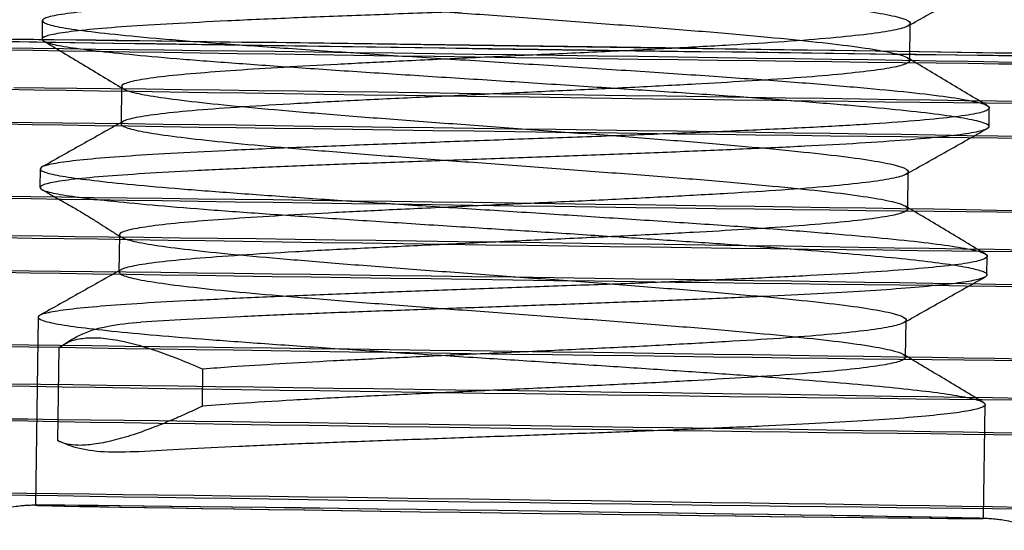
# Model space of a CAD drawing. Header units: millimetres. Extents: x 591 to 936, y 334 to 746.
# Tile 26 of 256: x 860 to 874, y 387 to 394. Entities that reach past the tile are written whole.
import ezdxf

# ---------------------------------------------------------------- set-up
doc = ezdxf.new("R2010")
doc.units = ezdxf.units.MM

msp = doc.modelspace()

# ---------------------------------------------------------------- linework, layer by layer
at = {"color": 7, "linetype": 'Continuous', "lineweight": 25}
for p, q in [((860.761, 394.14), (860.757, 393.89)), ((872.472, 393.602), (872.479, 394.102)), ((861.831, 393.25), (861.824, 392.75)), ((873.542, 392.712), (873.545, 392.962)), ((860.733, 392.14), (860.729, 391.89)), ((872.444, 391.602), (872.451, 392.102)), ((861.803, 391.25), (861.796, 390.75)), ((873.514, 390.712), (873.518, 390.962)), ((860.705, 390.14), (860.67, 387.603)), ((872.416, 389.603), (872.423, 390.102)), ((860.97, 388.474), (860.987, 389.725)), ((862.922, 388.94), (862.929, 389.44)), ((873.469, 387.426), (873.49, 388.962))]:
    msp.add_line(p, q, dxfattribs=at)
at = {"color": 7, "linetype": 'Continuous', "lineweight": 25, "flags": 128}
for points in [[(874.203, 393.659), (873.667, 393.666), (873.111, 393.672), (872.534, 393.68), (871.94, 393.687), (871.329, 393.695), (870.705, 393.703), (870.069, 393.712), (869.423, 393.72), (868.77, 393.729), (868.111, 393.738), (867.45, 393.747), (866.787, 393.756), (866.125, 393.766), (865.467, 393.775), (864.815, 393.784), (864.17, 393.794), (863.535, 393.803), (862.912, 393.812), (862.304, 393.821), (861.711, 393.83), (861.137, 393.839), (860.582, 393.847), (860.05, 393.855)], [(874.09, 393.663), (873.604, 393.669), (873.094, 393.675), (872.562, 393.682), (872.011, 393.689), (871.442, 393.696), (870.858, 393.704), (870.26, 393.712), (869.651, 393.72), (869.032, 393.728), (868.407, 393.736), (867.777, 393.745), (867.145, 393.754), (866.513, 393.763), (865.883, 393.771), (865.258, 393.78), (864.64, 393.789), (864.031, 393.798), (863.433, 393.807), (862.849, 393.815), (862.281, 393.824), (861.73, 393.832), (861.2, 393.84), (860.691, 393.848), (860.205, 393.856)], [(860.223, 393.891), (860.709, 393.885), (861.219, 393.879), (861.75, 393.872), (862.301, 393.865), (862.87, 393.858), (863.454, 393.85), (864.053, 393.843), (864.662, 393.835), (865.28, 393.826), (865.906, 393.818), (866.535, 393.809), (867.168, 393.8), (867.8, 393.792), (868.429, 393.783), (869.054, 393.774), (869.673, 393.765), (870.282, 393.756), (870.879, 393.747), (871.463, 393.739), (872.031, 393.73), (872.582, 393.722), (873.113, 393.714), (873.622, 393.706), (874.107, 393.698)], [(860.374, 393.892), (860.921, 393.885), (861.488, 393.878), (862.073, 393.871), (862.676, 393.863), (863.294, 393.855), (863.924, 393.847), (864.565, 393.838), (865.215, 393.829), (865.871, 393.821), (866.532, 393.812), (867.194, 393.802), (867.857, 393.793), (868.517, 393.784), (869.172, 393.775), (869.821, 393.765), (870.461, 393.756), (871.09, 393.747), (871.706, 393.738), (872.307, 393.729), (872.891, 393.72), (873.455, 393.711), (873.999, 393.703)], [(860.245, 393.771), (860.635, 393.766), (861.048, 393.761), (861.482, 393.756), (861.934, 393.75), (862.404, 393.744), (862.891, 393.738), (863.392, 393.732), (863.905, 393.725), (864.43, 393.718), (864.963, 393.711), (865.504, 393.704), (866.051, 393.697), (866.602, 393.689), (867.154, 393.681), (867.706, 393.674), (868.257, 393.666), (868.803, 393.658), (869.345, 393.65), (869.878, 393.643), (870.403, 393.635), (870.916, 393.627), (871.417, 393.62), (871.904, 393.613), (872.374, 393.605), (872.827, 393.598), (873.26, 393.592), (873.673, 393.585), (874.064, 393.579)], [(874.064, 393.55), (873.674, 393.554), (873.261, 393.559), (872.828, 393.564), (872.375, 393.57), (871.905, 393.576), (871.418, 393.582), (870.918, 393.588), (870.404, 393.595), (869.88, 393.602), (869.346, 393.609), (868.805, 393.616), (868.258, 393.624), (867.708, 393.631), (867.155, 393.639), (866.603, 393.646), (866.052, 393.654), (865.506, 393.662), (864.965, 393.67), (864.431, 393.677), (863.906, 393.685), (863.393, 393.693), (862.892, 393.7), (862.406, 393.708), (861.935, 393.715), (861.483, 393.722), (861.049, 393.728), (860.636, 393.735), (860.246, 393.741)], [(873.919, 393.02), (873.503, 393.025), (873.065, 393.03), (872.609, 393.035), (872.135, 393.041), (871.644, 393.048), (871.139, 393.054), (870.621, 393.061), (870.091, 393.068), (869.552, 393.075), (869.005, 393.082), (868.452, 393.09), (867.894, 393.097), (867.335, 393.105), (866.774, 393.113), (866.215, 393.121), (865.659, 393.128), (865.108, 393.136), (864.563, 393.144), (864.027, 393.152), (863.501, 393.16), (862.987, 393.167), (862.486, 393.175), (862.001, 393.182), (861.532, 393.189), (861.082, 393.196), (860.652, 393.203), (860.242, 393.21)], [(860.375, 393.239), (860.792, 393.234), (861.229, 393.229), (861.685, 393.224), (862.16, 393.218), (862.65, 393.211), (863.156, 393.205), (863.674, 393.198), (864.203, 393.191), (864.743, 393.184), (865.29, 393.177), (865.843, 393.169), (866.4, 393.162), (866.96, 393.154), (867.52, 393.146), (868.079, 393.139), (868.635, 393.131), (869.187, 393.123), (869.731, 393.115), (870.267, 393.107), (870.793, 393.099), (871.308, 393.092), (871.808, 393.084), (872.294, 393.077), (872.762, 393.07), (873.212, 393.063), (873.643, 393.056), (874.052, 393.049)], [(860.231, 392.771), (860.622, 392.766), (861.034, 392.761), (861.468, 392.756), (861.92, 392.75), (862.391, 392.745), (862.877, 392.738), (863.378, 392.732), (863.891, 392.725), (864.416, 392.718), (864.949, 392.711), (865.491, 392.704), (866.037, 392.697), (866.588, 392.689), (867.14, 392.681), (867.692, 392.674), (868.243, 392.666), (868.79, 392.658), (869.331, 392.651), (869.864, 392.643), (870.389, 392.635), (870.902, 392.628), (871.403, 392.62), (871.89, 392.613), (872.36, 392.606), (872.813, 392.599), (873.246, 392.592), (873.659, 392.585), (874.05, 392.579)], [(874.051, 392.55), (873.66, 392.554), (873.247, 392.559), (872.814, 392.564), (872.361, 392.57), (871.891, 392.576), (871.404, 392.582), (870.904, 392.588), (870.39, 392.595), (869.866, 392.602), (869.332, 392.609), (868.791, 392.616), (868.244, 392.624), (867.694, 392.631), (867.141, 392.639), (866.589, 392.647), (866.039, 392.654), (865.492, 392.662), (864.951, 392.67), (864.417, 392.678), (863.892, 392.685), (863.379, 392.693), (862.878, 392.7), (862.392, 392.708), (861.921, 392.715), (861.469, 392.722), (861.035, 392.729), (860.622, 392.735), (860.232, 392.741)], [(860.217, 391.771), (860.608, 391.766), (861.02, 391.761), (861.454, 391.756), (861.906, 391.751), (862.377, 391.745), (862.863, 391.738), (863.364, 391.732), (863.877, 391.725), (864.402, 391.718), (864.936, 391.711), (865.477, 391.704), (866.023, 391.697), (866.574, 391.689), (867.126, 391.682), (867.679, 391.674), (868.229, 391.666), (868.776, 391.658), (869.317, 391.651), (869.851, 391.643), (870.375, 391.635), (870.889, 391.628), (871.389, 391.62), (871.876, 391.613), (872.346, 391.606), (872.799, 391.599), (873.232, 391.592), (873.645, 391.585), (874.036, 391.579)], [(874.037, 391.55), (873.646, 391.554), (873.233, 391.559), (872.8, 391.564), (872.347, 391.57), (871.877, 391.576), (871.391, 391.582), (870.89, 391.589), (870.376, 391.595), (869.852, 391.602), (869.318, 391.609), (868.777, 391.616), (868.23, 391.624), (867.68, 391.631), (867.127, 391.639), (866.575, 391.647), (866.025, 391.654), (865.478, 391.662), (864.937, 391.67), (864.403, 391.678), (863.879, 391.685), (863.365, 391.693), (862.864, 391.7), (862.378, 391.708), (861.908, 391.715), (861.455, 391.722), (861.021, 391.729), (860.609, 391.735), (860.218, 391.742)], [(873.891, 391.02), (873.475, 391.025), (873.038, 391.03), (872.581, 391.036), (872.107, 391.042), (871.616, 391.048), (871.111, 391.054), (870.593, 391.061), (870.063, 391.068), (869.524, 391.075), (868.977, 391.082), (868.424, 391.09), (867.867, 391.097), (867.307, 391.105), (866.747, 391.113), (866.187, 391.121), (865.631, 391.129), (865.08, 391.137), (864.535, 391.144), (863.999, 391.152), (863.473, 391.16), (862.959, 391.168), (862.458, 391.175), (861.973, 391.182), (861.505, 391.19), (861.054, 391.197), (860.624, 391.203), (860.215, 391.21)], [(860.348, 391.24), (860.764, 391.235), (861.201, 391.229), (861.658, 391.224), (862.132, 391.218), (862.623, 391.212), (863.128, 391.205), (863.646, 391.199), (864.176, 391.192), (864.715, 391.184), (865.262, 391.177), (865.815, 391.17), (866.372, 391.162), (866.932, 391.154), (867.492, 391.147), (868.052, 391.139), (868.608, 391.131), (869.159, 391.123), (869.704, 391.115), (870.24, 391.107), (870.766, 391.1), (871.28, 391.092), (871.78, 391.084), (872.266, 391.077), (872.734, 391.07), (873.185, 391.063), (873.615, 391.056), (874.024, 391.05)], [(860.203, 390.771), (860.594, 390.766), (861.007, 390.761), (861.44, 390.756), (861.893, 390.751), (862.363, 390.745), (862.849, 390.739), (863.35, 390.732), (863.863, 390.725), (864.388, 390.719), (864.922, 390.712), (865.463, 390.704), (866.01, 390.697), (866.56, 390.689), (867.112, 390.682), (867.665, 390.674), (868.215, 390.666), (868.762, 390.658), (869.303, 390.651), (869.837, 390.643), (870.361, 390.635), (870.875, 390.628), (871.376, 390.62), (871.862, 390.613), (872.332, 390.606), (872.785, 390.599), (873.218, 390.592), (873.631, 390.585), (874.022, 390.579)], [(874.023, 390.55), (873.632, 390.554), (873.219, 390.559), (872.786, 390.565), (872.333, 390.57), (871.863, 390.576), (871.377, 390.582), (870.876, 390.589), (870.362, 390.595), (869.838, 390.602), (869.304, 390.609), (868.763, 390.617), (868.216, 390.624), (867.666, 390.631), (867.114, 390.639), (866.561, 390.647), (866.011, 390.655), (865.464, 390.662), (864.923, 390.67), (864.389, 390.678), (863.865, 390.685), (863.351, 390.693), (862.85, 390.7), (862.364, 390.708), (861.894, 390.715), (861.441, 390.722), (861.008, 390.729), (860.595, 390.735), (860.204, 390.742)], [(860.189, 389.771), (860.58, 389.766), (860.993, 389.762), (861.426, 389.756), (861.879, 389.751), (862.349, 389.745), (862.835, 389.739), (863.336, 389.732), (863.85, 389.726), (864.374, 389.719), (864.908, 389.712), (865.449, 389.704), (865.996, 389.697), (866.546, 389.689), (867.098, 389.682), (867.651, 389.674), (868.201, 389.666), (868.748, 389.659), (869.289, 389.651), (869.823, 389.643), (870.347, 389.635), (870.861, 389.628), (871.362, 389.62), (871.848, 389.613), (872.318, 389.606), (872.771, 389.599), (873.204, 389.592), (873.617, 389.586), (874.008, 389.579)], [(874.009, 389.55), (873.618, 389.555), (873.205, 389.559), (872.772, 389.565), (872.319, 389.57), (871.849, 389.576), (871.363, 389.582), (870.862, 389.589), (870.349, 389.595), (869.824, 389.602), (869.29, 389.609), (868.749, 389.617), (868.202, 389.624), (867.652, 389.632), (867.1, 389.639), (866.547, 389.647), (865.997, 389.655), (865.45, 389.662), (864.909, 389.67), (864.375, 389.678), (863.851, 389.686), (863.337, 389.693), (862.836, 389.701), (862.35, 389.708), (861.88, 389.715), (861.427, 389.722), (860.994, 389.729), (860.581, 389.735), (860.19, 389.742)], [(873.864, 389.02), (873.447, 389.025), (873.01, 389.03), (872.553, 389.036), (872.079, 389.042), (871.589, 389.048), (871.083, 389.054), (870.565, 389.061), (870.036, 389.068), (869.496, 389.075), (868.949, 389.083), (868.396, 389.09), (867.839, 389.098), (867.279, 389.105), (866.719, 389.113), (866.16, 389.121), (865.604, 389.129), (865.052, 389.137), (864.508, 389.145), (863.971, 389.152), (863.445, 389.16), (862.931, 389.168), (862.431, 389.175), (861.945, 389.183), (861.477, 389.19), (861.027, 389.197), (860.596, 389.204), (860.187, 389.21)], [(860.32, 389.24), (860.736, 389.235), (861.173, 389.23), (861.63, 389.224), (862.104, 389.218), (862.595, 389.212), (863.1, 389.205), (863.618, 389.199), (864.148, 389.192), (864.687, 389.185), (865.234, 389.177), (865.787, 389.17), (866.344, 389.162), (866.904, 389.155), (867.465, 389.147), (868.024, 389.139), (868.58, 389.131), (869.131, 389.123), (869.676, 389.115), (870.212, 389.108), (870.738, 389.1), (871.252, 389.092), (871.753, 389.085), (872.238, 389.077), (872.707, 389.07), (873.157, 389.063), (873.587, 389.056), (873.997, 389.05)], [(860.175, 388.771), (860.566, 388.767), (860.979, 388.762), (861.412, 388.756), (861.865, 388.751), (862.335, 388.745), (862.821, 388.739), (863.322, 388.732), (863.836, 388.726), (864.36, 388.719), (864.894, 388.712), (865.435, 388.704), (865.982, 388.697), (866.532, 388.69), (867.085, 388.682), (867.637, 388.674), (868.187, 388.666), (868.734, 388.659), (869.275, 388.651), (869.809, 388.643), (870.333, 388.636), (870.847, 388.628), (871.348, 388.62), (871.834, 388.613), (872.304, 388.606), (872.757, 388.599), (873.191, 388.592), (873.603, 388.586), (873.994, 388.579)], [(873.995, 388.55), (873.604, 388.555), (873.192, 388.56), (872.758, 388.565), (872.306, 388.57), (871.835, 388.576), (871.349, 388.582), (870.848, 388.589), (870.335, 388.595), (869.81, 388.602), (869.276, 388.609), (868.735, 388.617), (868.189, 388.624), (867.638, 388.632), (867.086, 388.639), (866.534, 388.647), (865.983, 388.655), (865.436, 388.662), (864.895, 388.67), (864.361, 388.678), (863.837, 388.686), (863.323, 388.693), (862.823, 388.701), (862.336, 388.708), (861.866, 388.715), (861.413, 388.722), (860.98, 388.729), (860.567, 388.736), (860.176, 388.742)], [(860.161, 387.771), (860.552, 387.767), (860.965, 387.762), (861.398, 387.756), (861.851, 387.751), (862.321, 387.745), (862.808, 387.739), (863.308, 387.732), (863.822, 387.726), (864.346, 387.719), (864.88, 387.712), (865.421, 387.705), (865.968, 387.697), (866.518, 387.69), (867.071, 387.682), (867.623, 387.674), (868.173, 387.667), (868.72, 387.659), (869.261, 387.651), (869.795, 387.643), (870.32, 387.636), (870.833, 387.628), (871.334, 387.621), (871.82, 387.613), (872.291, 387.606), (872.743, 387.599), (873.177, 387.592), (873.59, 387.586), (873.98, 387.579)], [(873.981, 387.55), (873.59, 387.555), (873.178, 387.56), (872.744, 387.565), (872.292, 387.57), (871.821, 387.576), (871.335, 387.582), (870.834, 387.589), (870.321, 387.596), (869.796, 387.602), (869.263, 387.61), (868.721, 387.617), (868.175, 387.624), (867.624, 387.632), (867.072, 387.639), (866.52, 387.647), (865.969, 387.655), (865.422, 387.663), (864.881, 387.67), (864.348, 387.678), (863.823, 387.686), (863.31, 387.693), (862.809, 387.701), (862.322, 387.708), (861.852, 387.715), (861.399, 387.722), (860.966, 387.729), (860.553, 387.736), (860.162, 387.742)], [(871.045, 387.448), (871.462, 387.443), (871.846, 387.439), (872.194, 387.435), (872.504, 387.432), (872.775, 387.429), (873.003, 387.427), (873.187, 387.426), (873.326, 387.425), (873.418, 387.425), (873.464, 387.425), (873.462, 387.427), (873.413, 387.428), (873.316, 387.431), (873.174, 387.434), (872.986, 387.438), (872.755, 387.442), (872.482, 387.447), (872.168, 387.453), (871.817, 387.458), (871.43, 387.465), (871.011, 387.471), (870.563, 387.478), (870.09, 387.485), (869.593, 387.493), (869.079, 387.5), (868.549, 387.508), (868.008, 387.516), (867.46, 387.523), (866.91, 387.531), (866.361, 387.539), (865.816, 387.546), (865.282, 387.553), (864.76, 387.56), (864.256, 387.567), (863.772, 387.573), (863.313, 387.578), (862.881, 387.584), (862.481, 387.588), (862.114, 387.592), (861.784, 387.596), (861.494, 387.599), (861.244, 387.601), (861.038, 387.603), (860.877, 387.604), (860.761, 387.605), (860.692, 387.604), (860.67, 387.603), (860.695, 387.602), (860.768, 387.6), (860.888, 387.597), (861.053, 387.593), (861.262, 387.589), (861.515, 387.585), (861.809, 387.579), (862.142, 387.574), (862.511, 387.568), (862.914, 387.561), (863.348, 387.555), (863.809, 387.548), (864.294, 387.54), (864.8, 387.533), (865.323, 387.525), (865.859, 387.517), (866.404, 387.51), (866.953, 387.502), (867.504, 387.494), (868.051, 387.487), (868.591, 387.48), (869.12, 387.473), (869.633, 387.466), (870.128, 387.46), (870.6, 387.454), (871.045, 387.448)], [(871.03, 387.448), (871.445, 387.444), (871.827, 387.439), (872.174, 387.435), (872.483, 387.432), (872.752, 387.429), (872.98, 387.427), (873.163, 387.426), (873.301, 387.425), (873.393, 387.425), (873.439, 387.426), (873.437, 387.427), (873.388, 387.429), (873.292, 387.431), (873.15, 387.435), (872.963, 387.438), (872.733, 387.443), (872.46, 387.447), (872.148, 387.453), (871.798, 387.459), (871.413, 387.465), (870.996, 387.471), (870.55, 387.478), (870.078, 387.485), (869.584, 387.493), (869.071, 387.5), (868.543, 387.508), (868.004, 387.516), (867.459, 387.523), (866.911, 387.531), (866.363, 387.539), (865.821, 387.546), (865.289, 387.553), (864.769, 387.56), (864.267, 387.566), (863.785, 387.572), (863.327, 387.578), (862.898, 387.583), (862.499, 387.588), (862.134, 387.592), (861.805, 387.596), (861.516, 387.599), (861.267, 387.601), (861.062, 387.603), (860.901, 387.604), (860.785, 387.604), (860.717, 387.604), (860.695, 387.603), (860.72, 387.601), (860.793, 387.599), (860.912, 387.596), (861.076, 387.593), (861.285, 387.589), (861.537, 387.584), (861.83, 387.579), (862.161, 387.574), (862.529, 387.568), (862.93, 387.561), (863.362, 387.554), (863.822, 387.547), (864.305, 387.54), (864.809, 387.533), (865.33, 387.525), (865.864, 387.517), (866.406, 387.51), (866.954, 387.502), (867.502, 387.494), (868.047, 387.487), (868.585, 387.48), (869.112, 387.473), (869.623, 387.466), (870.116, 387.46), (870.586, 387.454), (871.03, 387.448)]]:
    msp.add_lwpolyline(points, dxfattribs=at)
at = {"color": 7, "linetype": 'Continuous', "lineweight": 25}
for points, knots in [([(870.31, 397.321), (870.089, 397.308), (869.604, 397.28), (868.77, 397.236), (867.848, 397.193), (866.904, 397.15), (865.97, 397.106), (865.074, 397.064), (864.244, 397.02), (863.507, 396.974), (862.884, 396.929), (862.396, 396.882), (862.058, 396.831), (861.88, 396.781), (861.867, 396.726), (862.02, 396.669), (862.334, 396.612), (862.8, 396.55), (863.403, 396.487), (864.124, 396.423), (864.94, 396.356), (865.826, 396.287), (866.755, 396.22), (867.698, 396.15), (868.624, 396.08), (869.506, 396.012), (870.316, 395.943), (871.028, 395.874), (871.621, 395.81), (872.075, 395.745), (872.377, 395.681), (872.517, 395.622), (872.492, 395.565), (872.312, 395.511), (871.995, 395.461), (871.544, 395.412), (870.972, 395.365), (870.319, 395.323), (869.572, 395.28), (868.743, 395.236), (867.82, 395.193), (866.876, 395.15), (865.942, 395.106), (865.046, 395.064), (864.216, 395.02), (863.479, 394.974), (862.857, 394.93), (862.368, 394.882), (862.03, 394.831), (861.852, 394.781), (861.839, 394.727), (861.992, 394.669), (862.307, 394.612), (862.772, 394.551), (863.375, 394.487), (864.096, 394.423), (864.912, 394.356), (865.799, 394.287), (866.728, 394.22), (867.67, 394.15), (868.597, 394.08), (869.478, 394.012), (870.288, 393.943), (871, 393.875), (871.593, 393.81), (872.047, 393.745), (872.349, 393.682), (872.489, 393.623), (872.464, 393.565), (872.285, 393.511), (871.967, 393.462), (871.516, 393.413), (870.944, 393.365), (870.291, 393.323), (869.545, 393.28), (868.715, 393.236), (867.792, 393.194), (866.848, 393.15), (865.914, 393.106), (865.018, 393.064), (864.189, 393.02), (863.451, 392.975), (862.829, 392.93), (862.341, 392.882), (862.002, 392.831), (861.824, 392.781), (861.811, 392.727), (861.964, 392.669), (862.279, 392.612), (862.745, 392.551), (863.347, 392.487), (864.068, 392.423), (864.884, 392.356), (865.771, 392.288), (866.7, 392.22), (867.642, 392.15), (868.569, 392.08), (869.451, 392.012), (870.26, 391.943), (870.972, 391.875), (871.565, 391.81), (872.02, 391.745), (872.321, 391.682), (872.462, 391.623), (872.437, 391.565), (872.257, 391.511), (871.939, 391.462), (871.488, 391.413), (870.916, 391.365), (870.263, 391.323), (869.517, 391.28), (868.688, 391.237), (867.764, 391.194), (866.82, 391.151), (865.886, 391.106), (864.99, 391.064), (864.161, 391.021), (863.423, 390.975), (862.801, 390.93), (862.313, 390.882), (861.975, 390.832), (861.796, 390.781), (861.783, 390.727), (861.937, 390.67), (862.251, 390.612), (862.717, 390.551), (863.32, 390.487), (864.04, 390.424), (864.857, 390.357), (865.743, 390.288), (866.672, 390.22), (867.615, 390.151), (868.541, 390.08), (869.423, 390.012), (870.233, 389.943), (870.945, 389.875), (871.537, 389.81), (871.992, 389.745), (872.294, 389.682), (872.434, 389.623), (872.409, 389.565), (872.229, 389.511), (871.911, 389.462), (871.461, 389.413), (870.889, 389.366), (870.236, 389.323), (869.489, 389.28), (868.66, 389.237), (867.736, 389.194), (866.793, 389.151), (865.859, 389.107), (864.962, 389.065), (864.134, 389.021), (863.445, 388.979), (863.081, 388.952), (862.922, 388.94)], [0, 0, 0, 0, 0.005589, 0.012251, 0.018851, 0.025478, 0.032139, 0.038737, 0.045366, 0.052027, 0.058622, 0.065255, 0.071915, 0.078508, 0.085144, 0.091803, 0.098394, 0.105032, 0.11169, 0.11828, 0.124921, 0.131578, 0.138167, 0.14481, 0.151465, 0.158053, 0.164699, 0.171352, 0.17794, 0.184587, 0.191239, 0.197826, 0.204476, 0.210747, 0.216956, 0.22322, 0.229496, 0.235709, 0.241298, 0.24796, 0.25456, 0.261187, 0.267848, 0.274445, 0.281075, 0.287736, 0.294331, 0.300964, 0.307624, 0.314217, 0.320853, 0.327511, 0.334103, 0.340741, 0.347399, 0.353989, 0.36063, 0.367286, 0.373875, 0.380519, 0.387174, 0.393762, 0.400407, 0.407061, 0.413648, 0.420296, 0.426948, 0.433535, 0.440185, 0.446456, 0.452665, 0.458928, 0.465205, 0.471417, 0.477007, 0.483669, 0.490269, 0.496895, 0.503557, 0.510154, 0.516784, 0.523445, 0.53004, 0.536673, 0.543333, 0.549926, 0.556561, 0.56322, 0.569812, 0.57645, 0.583108, 0.589698, 0.596339, 0.602995, 0.609584, 0.616227, 0.622882, 0.62947, 0.636116, 0.64277, 0.649357, 0.656005, 0.662657, 0.669244, 0.675894, 0.682165, 0.688373, 0.694637, 0.700914, 0.707126, 0.712716, 0.719378, 0.725977, 0.732604, 0.739266, 0.745863, 0.752493, 0.759153, 0.765749, 0.772381, 0.779041, 0.785634, 0.79227, 0.798929, 0.80552, 0.812159, 0.818816, 0.825406, 0.832047, 0.838704, 0.845293, 0.851936, 0.858591, 0.865179, 0.871825, 0.878478, 0.885066, 0.891714, 0.898365, 0.904953, 0.911602, 0.917873, 0.924082, 0.930346, 0.936622, 0.942835, 0.948424, 0.955086, 0.961686, 0.968313, 0.974974, 0.981572, 0.988201, 0.994862, 1, 1, 1, 1]), ([(862.889, 397.427), (862.723, 397.411), (862.389, 397.381), (862.065, 397.331), (861.886, 397.28), (861.874, 397.226), (862.027, 397.169), (862.341, 397.112), (862.807, 397.05), (863.41, 396.986), (864.131, 396.923), (864.947, 396.856), (865.833, 396.787), (866.762, 396.72), (867.705, 396.65), (868.631, 396.58), (869.513, 396.512), (870.323, 396.443), (871.035, 396.374), (871.628, 396.31), (872.082, 396.245), (872.384, 396.181), (872.524, 396.122), (872.499, 396.064), (872.307, 396.007), (871.956, 395.955), (871.457, 395.904), (870.825, 395.854), (870.079, 395.808), (869.244, 395.762), (868.344, 395.717), (867.408, 395.674), (866.465, 395.631), (865.574, 395.588), (864.76, 395.549), (864.036, 395.509), (863.391, 395.468), (862.827, 395.426), (862.367, 395.381), (862.036, 395.331), (861.859, 395.281), (861.846, 395.226), (861.999, 395.169), (862.314, 395.112), (862.779, 395.051), (863.382, 394.987), (864.103, 394.923), (864.919, 394.856), (865.805, 394.787), (866.734, 394.72), (867.677, 394.65), (868.603, 394.58), (869.485, 394.512), (870.295, 394.443), (871.007, 394.374), (871.6, 394.31), (872.054, 394.245), (872.356, 394.181), (872.496, 394.123), (872.471, 394.064), (872.279, 394.008), (871.929, 393.956), (871.43, 393.904), (870.797, 393.854), (870.052, 393.808), (869.216, 393.762), (868.316, 393.717), (867.38, 393.675), (866.437, 393.631), (865.547, 393.589), (864.733, 393.549), (864.008, 393.509), (863.363, 393.468), (862.799, 393.426), (862.339, 393.381), (862.008, 393.331), (861.831, 393.281), (861.818, 393.227), (861.971, 393.169), (862.286, 393.112), (862.752, 393.051), (863.354, 392.987), (864.075, 392.923), (864.891, 392.856), (865.778, 392.788), (866.707, 392.72), (867.649, 392.65), (868.576, 392.58), (869.458, 392.512), (870.267, 392.443), (870.979, 392.375), (871.572, 392.31), (872.027, 392.245), (872.328, 392.182), (872.469, 392.123), (872.443, 392.064), (872.252, 392.008), (871.901, 391.956), (871.402, 391.904), (870.769, 391.854), (870.024, 391.808), (869.188, 391.762), (868.288, 391.717), (867.352, 391.675), (866.409, 391.631), (865.519, 391.589), (864.705, 391.55), (863.98, 391.509), (863.335, 391.468), (862.771, 391.427), (862.311, 391.381), (861.98, 391.331), (861.803, 391.281), (861.79, 391.227), (861.944, 391.17), (862.258, 391.112), (862.724, 391.051), (863.327, 390.987), (864.047, 390.924), (864.864, 390.857), (865.75, 390.788), (866.679, 390.72), (867.621, 390.651), (868.548, 390.58), (869.43, 390.512), (870.24, 390.443), (870.952, 390.375), (871.544, 390.31), (871.999, 390.245), (872.301, 390.182), (872.441, 390.123), (872.415, 390.064), (872.224, 390.008), (871.873, 389.956), (871.374, 389.904), (870.742, 389.854), (869.996, 389.809), (869.16, 389.762), (868.26, 389.717), (867.324, 389.675), (866.381, 389.631), (865.491, 389.589), (864.677, 389.55), (863.954, 389.51), (863.368, 389.473), (863.057, 389.449), (862.929, 389.44)], [0, 0, 0, 0, 0.006888, 0.013802, 0.020807, 0.027859, 0.034935, 0.041939, 0.048993, 0.056067, 0.06307, 0.070127, 0.0772, 0.084202, 0.091261, 0.098333, 0.105333, 0.112395, 0.119465, 0.126465, 0.133529, 0.140598, 0.147597, 0.154664, 0.16173, 0.168729, 0.175798, 0.182862, 0.189862, 0.196932, 0.203994, 0.210994, 0.218066, 0.225125, 0.231428, 0.237793, 0.244163, 0.250468, 0.257357, 0.26427, 0.271276, 0.278327, 0.285403, 0.292407, 0.299461, 0.306536, 0.313538, 0.320595, 0.327669, 0.33467, 0.341729, 0.348801, 0.355802, 0.362864, 0.369934, 0.376934, 0.383998, 0.391066, 0.398066, 0.405132, 0.412198, 0.419198, 0.426266, 0.43333, 0.44033, 0.4474, 0.454462, 0.461463, 0.468535, 0.475594, 0.481896, 0.488262, 0.494632, 0.500937, 0.507825, 0.514738, 0.521744, 0.528795, 0.535871, 0.542876, 0.54993, 0.557004, 0.564007, 0.571064, 0.578137, 0.585138, 0.592198, 0.59927, 0.60627, 0.613332, 0.620402, 0.627402, 0.634466, 0.641534, 0.648534, 0.6556, 0.662667, 0.669666, 0.676735, 0.683799, 0.690799, 0.697869, 0.704931, 0.711931, 0.719003, 0.726062, 0.732365, 0.73873, 0.7451, 0.751405, 0.758294, 0.765207, 0.772213, 0.779264, 0.78634, 0.793344, 0.800398, 0.807473, 0.814475, 0.821532, 0.828605, 0.835607, 0.842666, 0.849738, 0.856739, 0.863801, 0.870871, 0.877871, 0.884935, 0.892003, 0.899003, 0.906069, 0.913135, 0.920135, 0.927203, 0.934267, 0.941267, 0.948337, 0.955399, 0.9624, 0.969471, 0.976531, 0.982833, 0.989198, 0.995568, 1, 1, 1, 1]), ([(867.919, 395.518), (867.97, 395.514), (868.313, 395.492), (868.939, 395.451), (869.771, 395.396), (870.553, 395.34), (871.273, 395.284), (871.914, 395.23), (872.464, 395.178), (872.914, 395.126), (873.256, 395.074), (873.48, 395.025), (873.585, 394.979), (873.569, 394.933), (873.43, 394.888), (873.172, 394.846), (872.801, 394.806), (872.322, 394.767), (871.744, 394.729), (871.081, 394.694), (870.343, 394.659), (869.543, 394.625), (868.699, 394.591), (867.827, 394.56), (866.942, 394.528), (866.059, 394.496), (865.142, 394.462), (864.214, 394.428), (863.311, 394.388), (862.515, 394.347), (861.845, 394.307), (861.321, 394.263), (860.958, 394.217), (860.764, 394.17), (860.745, 394.12), (860.902, 394.066), (861.23, 394.012), (861.72, 393.955), (862.36, 393.894), (863.131, 393.833), (864.012, 393.77), (864.979, 393.704), (866.006, 393.637), (867.064, 393.571), (868.125, 393.503), (869.158, 393.435), (870.137, 393.369), (871.035, 393.302), (871.825, 393.236), (872.488, 393.173), (873.005, 393.111), (873.361, 393.05), (873.547, 392.994), (873.558, 392.938), (873.393, 392.884), (873.057, 392.835), (872.56, 392.787), (871.913, 392.74), (871.136, 392.697), (870.251, 392.656), (869.279, 392.615), (868.249, 392.576), (867.189, 392.539), (866.127, 392.5), (865.093, 392.462), (864.116, 392.425), (863.239, 392.386), (862.481, 392.347), (861.851, 392.309), (861.349, 392.268), (860.985, 392.225), (860.77, 392.181), (860.708, 392.136), (860.8, 392.086), (861.046, 392.035), (861.437, 391.984), (861.965, 391.928), (862.619, 391.871), (863.38, 391.813), (864.231, 391.753), (865.153, 391.691), (866.122, 391.629), (867.114, 391.566), (868.109, 391.502), (869.078, 391.438), (870, 391.377), (870.854, 391.314), (871.618, 391.251), (872.273, 391.192), (872.804, 391.134), (873.199, 391.076), (873.447, 391.021), (873.542, 390.969), (873.484, 390.917), (873.271, 390.868), (872.911, 390.823), (872.412, 390.778), (871.784, 390.735), (871.044, 390.695), (870.211, 390.656), (869.301, 390.617), (868.339, 390.58), (867.349, 390.546), (866.352, 390.509), (865.373, 390.473), (864.437, 390.439), (863.565, 390.402), (862.777, 390.364), (862.095, 390.327), (861.533, 390.287), (861.104, 390.245), (860.821, 390.201), (860.689, 390.157), (860.711, 390.109), (860.888, 390.059), (861.214, 390.008), (861.681, 389.954), (862.28, 389.897), (862.994, 389.839), (863.807, 389.781), (864.699, 389.719), (865.65, 389.657), (866.601, 389.597), (867.53, 389.538), (868.42, 389.48), (869.281, 389.423), (870.099, 389.368), (870.86, 389.311), (871.548, 389.255), (872.148, 389.201), (872.649, 389.149), (873.043, 389.096), (873.32, 389.045), (873.476, 388.998), (873.507, 388.951), (873.413, 388.905), (873.195, 388.861), (872.859, 388.821), (872.411, 388.78), (871.857, 388.741), (871.211, 388.705), (870.486, 388.67), (869.678, 388.634), (868.8, 388.599), (867.871, 388.565), (866.924, 388.531), (865.979, 388.497), (865.066, 388.463), (864.201, 388.431), (863.402, 388.396), (862.673, 388.361), (862.267, 388.337), (862.065, 388.325)], [0, 0, 0, 0, 0.001053, 0.007135, 0.013157, 0.019216, 0.025311, 0.031383, 0.037402, 0.043473, 0.049568, 0.055628, 0.06165, 0.067731, 0.073823, 0.079869, 0.085901, 0.091989, 0.098076, 0.104107, 0.110154, 0.116247, 0.122327, 0.128348, 0.134409, 0.140505, 0.146575, 0.153801, 0.1611, 0.168396, 0.175622, 0.182912, 0.190215, 0.197445, 0.204724, 0.212032, 0.219272, 0.226536, 0.233847, 0.241102, 0.24835, 0.25566, 0.262931, 0.270166, 0.277472, 0.284757, 0.291983, 0.299284, 0.306579, 0.313804, 0.321096, 0.328398, 0.335626, 0.342908, 0.350215, 0.357452, 0.36472, 0.37203, 0.379282, 0.386534, 0.393844, 0.401112, 0.408349, 0.415657, 0.422938, 0.430166, 0.437469, 0.444308, 0.451081, 0.457912, 0.464764, 0.471557, 0.478358, 0.485212, 0.492036, 0.498812, 0.505656, 0.512501, 0.519277, 0.526099, 0.532954, 0.539757, 0.546548, 0.5534, 0.560231, 0.567004, 0.573843, 0.580692, 0.587474, 0.594288, 0.601143, 0.607955, 0.614738, 0.621587, 0.628425, 0.635198, 0.64203, 0.648883, 0.655672, 0.662476, 0.669331, 0.676153, 0.682929, 0.689775, 0.696618, 0.703393, 0.710218, 0.717072, 0.723872, 0.730666, 0.737519, 0.744348, 0.751121, 0.757962, 0.76481, 0.77159, 0.778406, 0.785261, 0.792071, 0.798856, 0.805706, 0.812543, 0.819315, 0.825465, 0.831635, 0.837766, 0.843866, 0.850027, 0.856193, 0.862304, 0.868422, 0.87459, 0.880747, 0.886844, 0.892981, 0.899152, 0.905297, 0.911391, 0.917542, 0.923712, 0.929841, 0.935943, 0.942104, 0.948616, 0.955064, 0.961538, 0.968056, 0.974546, 0.98087, 0.987256, 0.993655, 1, 1, 1, 1]), ([(863.204, 395.58), (863.485, 395.56), (864.049, 395.519), (865.011, 395.453), (866.03, 395.387), (867.088, 395.321), (868.149, 395.253), (869.183, 395.185), (870.161, 395.119), (871.059, 395.051), (871.85, 394.986), (872.512, 394.923), (873.029, 394.861), (873.385, 394.8), (873.571, 394.743), (873.582, 394.688), (873.417, 394.634), (873.081, 394.585), (872.584, 394.537), (871.937, 394.49), (871.161, 394.447), (870.275, 394.406), (869.303, 394.365), (868.273, 394.326), (867.213, 394.289), (866.151, 394.25), (865.118, 394.212), (864.14, 394.175), (863.263, 394.136), (862.505, 394.097), (861.876, 394.059), (861.373, 394.018), (861.009, 393.975), (860.794, 393.931), (860.732, 393.885), (860.825, 393.836), (861.07, 393.785), (861.461, 393.734), (861.99, 393.678), (862.643, 393.62), (863.404, 393.563), (864.255, 393.503), (865.178, 393.441), (866.146, 393.379), (867.139, 393.316), (868.133, 393.252), (869.102, 393.188), (870.025, 393.126), (870.878, 393.063), (871.642, 393.001), (872.297, 392.942), (872.828, 392.883), (873.223, 392.826), (873.471, 392.771), (873.567, 392.719), (873.508, 392.667), (873.295, 392.618), (872.935, 392.572), (872.436, 392.528), (871.808, 392.484), (871.069, 392.444), (870.235, 392.406), (869.325, 392.367), (868.364, 392.33), (867.373, 392.295), (866.376, 392.259), (865.397, 392.223), (864.461, 392.189), (863.589, 392.152), (862.801, 392.114), (862.119, 392.076), (861.557, 392.037), (861.129, 391.995), (860.846, 391.951), (860.714, 391.907), (860.736, 391.859), (860.912, 391.808), (861.238, 391.758), (861.705, 391.704), (862.304, 391.647), (863.018, 391.589), (863.831, 391.531), (864.724, 391.469), (865.674, 391.407), (866.626, 391.347), (867.555, 391.288), (868.444, 391.23), (869.305, 391.173), (870.123, 391.118), (870.885, 391.061), (871.572, 391.005), (872.172, 390.951), (872.673, 390.899), (873.067, 390.846), (873.344, 390.795), (873.5, 390.748), (873.531, 390.701), (873.437, 390.655), (873.22, 390.611), (872.884, 390.571), (872.435, 390.53), (871.881, 390.491), (871.235, 390.454), (870.51, 390.42), (869.702, 390.384), (868.824, 390.349), (867.895, 390.315), (866.949, 390.281), (866.004, 390.247), (865.09, 390.213), (864.225, 390.181), (863.426, 390.146), (862.697, 390.111), (862.292, 390.087), (862.09, 390.075)], [0, 0, 0, 0, 0.009381, 0.018839, 0.028424, 0.03796, 0.047591, 0.057193, 0.066719, 0.076343, 0.085958, 0.095482, 0.105094, 0.11472, 0.124248, 0.133846, 0.143478, 0.153018, 0.162598, 0.172234, 0.181793, 0.191352, 0.200988, 0.210568, 0.220108, 0.229741, 0.239339, 0.248866, 0.258492, 0.267508, 0.276436, 0.28544, 0.294473, 0.303426, 0.312391, 0.321426, 0.330421, 0.339352, 0.348374, 0.357397, 0.366329, 0.375322, 0.384357, 0.393325, 0.402276, 0.411308, 0.420314, 0.429241, 0.438256, 0.447284, 0.456223, 0.465205, 0.474241, 0.483222, 0.492162, 0.501191, 0.510204, 0.519132, 0.528138, 0.53717, 0.54612, 0.555089, 0.564124, 0.573116, 0.582049, 0.591072, 0.600093, 0.609024, 0.61802, 0.627055, 0.636019, 0.644974, 0.654007, 0.663009, 0.671938, 0.680954, 0.689981, 0.698918, 0.707903, 0.716939, 0.725916, 0.734859, 0.743889, 0.752901, 0.761828, 0.769934, 0.778068, 0.786149, 0.79419, 0.802311, 0.810439, 0.818494, 0.826559, 0.834689, 0.842806, 0.850843, 0.858931, 0.867066, 0.875166, 0.883199, 0.891307, 0.89944, 0.907519, 0.915562, 0.923684, 0.932267, 0.940767, 0.949301, 0.957893, 0.966448, 0.974784, 0.983201, 0.991637, 1, 1, 1, 1]), ([(872.449, 394.068), (872.632, 394.17), (872.997, 394.375), (873.362, 394.58), (873.545, 394.683)], [0, 0, 0, 0, 0.499862, 1, 1, 1, 1]), ([(860.772, 393.869), (860.951, 393.761), (861.311, 393.546), (861.67, 393.331), (861.85, 393.223)], [0, 0, 0, 0, 0.500138, 1, 1, 1, 1]), ([(873.52, 392.993), (873.34, 393.1), (872.98, 393.315), (872.621, 393.53), (872.441, 393.638)], [0, 0, 0, 0, 0.500144, 1, 1, 1, 1]), ([(861.845, 392.776), (861.662, 392.674), (861.297, 392.469), (860.932, 392.264), (860.749, 392.161)], [0, 0, 0, 0, 0.499871, 1, 1, 1, 1]), ([(872.425, 392.07), (872.607, 392.172), (872.972, 392.377), (873.337, 392.582), (873.52, 392.685)], [0, 0, 0, 0, 0.499876, 1, 1, 1, 1]), ([(860.751, 391.864), (860.796, 391.838), (860.879, 391.79), (861.029, 391.705), (861.16, 391.632), (861.259, 391.574), (861.352, 391.518), (861.469, 391.446), (861.595, 391.366), (861.716, 391.288), (861.79, 391.243), (861.83, 391.218)], [0, 0, 0, 0, 0.173939, 0.312432, 0.423263, 0.472012, 0.518584, 0.612522, 0.719189, 0.846985, 1, 1, 1, 1]), ([(873.494, 390.991), (873.314, 391.099), (872.955, 391.314), (872.595, 391.529), (872.416, 391.637)], [0, 0, 0, 0, 0.500157, 1, 1, 1, 1]), ([(861.823, 390.78), (861.64, 390.677), (861.275, 390.472), (860.91, 390.267), (860.727, 390.165)], [0, 0, 0, 0, 0.499854, 1, 1, 1, 1]), ([(872.393, 390.068), (872.576, 390.17), (872.941, 390.376), (873.306, 390.581), (873.489, 390.683)], [0, 0, 0, 0, 0.4998426, 1, 1, 1, 1]), ([(860.987, 389.725), (861.074, 389.787), (861.251, 389.911), (861.623, 390.028), (861.938, 390.06), (862.09, 390.075)], [0, 0, 0, 0, 0.33604, 0.678807, 1, 1, 1, 1]), ([(860.987, 389.725), (861.012, 389.744), (861.06, 389.781), (861.15, 389.821), (861.275, 389.855), (861.42, 389.867), (861.581, 389.859), (861.753, 389.837), (861.944, 389.796), (862.146, 389.738), (862.349, 389.673), (862.613, 389.575), (862.819, 389.487), (862.929, 389.44)], [0, 0, 0, 0, 0.088695, 0.171547, 0.2483, 0.373632, 0.436391, 0.499037, 0.619171, 0.682979, 0.749664, 0.866292, 1, 1, 1, 1]), ([(873.471, 388.989), (873.291, 389.096), (872.932, 389.311), (872.573, 389.526), (872.393, 389.634)], [0, 0, 0, 0, 0.500136, 1, 1, 1, 1]), ([(862.922, 388.94), (862.848, 388.905), (862.706, 388.838), (862.5, 388.748), (862.262, 388.651), (861.995, 388.554), (861.705, 388.469), (861.494, 388.428), (861.346, 388.413), (861.217, 388.41), (861.081, 388.425), (861.008, 388.457), (860.97, 388.474)], [0, 0, 0, 0, 0.090631, 0.173784, 0.249471, 0.38012, 0.499797, 0.62443, 0.686378, 0.749829, 0.868485, 1, 1, 1, 1]), ([(862.065, 388.325), (861.905, 388.321), (861.582, 388.311), (861.217, 388.366), (861.049, 388.44), (860.97, 388.474)], [0, 0, 0, 0, 0.342187, 0.691866, 1, 1, 1, 1]), ([(860.685, 387.604), (860.671, 387.604), (860.65, 387.604), (860.608, 387.603), (860.559, 387.601), (860.492, 387.596), (860.398, 387.586), (860.274, 387.566), (860.108, 387.527), (859.911, 387.46), (859.701, 387.36), (859.497, 387.231), (859.306, 387.076), (859.128, 386.889), (858.971, 386.674), (858.842, 386.437), (858.747, 386.182), (858.683, 385.911), (858.673, 385.726), (858.667, 385.631)], [0, 0, 0, 0, 0.071261, 0.109778, 0.136981, 0.160028, 0.187154, 0.224179, 0.269611, 0.332789, 0.402237, 0.467167, 0.538043, 0.611825, 0.687435, 0.764171, 0.841602, 0.919456, 1, 1, 1, 1]), ([(875.416, 385.399), (875.415, 385.466), (875.412, 385.627), (875.371, 385.876), (875.292, 386.136), (875.183, 386.374), (875.05, 386.588), (874.898, 386.776), (874.732, 386.938), (874.557, 387.074), (874.379, 387.183), (874.202, 387.269), (874.034, 387.331), (873.884, 387.373), (873.759, 387.398), (873.665, 387.411), (873.599, 387.418), (873.552, 387.422), (873.516, 387.424), (873.483, 387.426), (873.461, 387.427), (873.446, 387.427), (873.444, 387.427)], [0, 0, 0, 0, 0.056171, 0.135016, 0.210818, 0.283829, 0.354158, 0.421808, 0.486686, 0.548603, 0.60726, 0.662209, 0.712754, 0.757616, 0.794192, 0.821012, 0.842575, 0.863658, 0.890358, 0.927492, 0.986904, 1, 1, 1, 1])]:
    msp.add_open_spline(points, degree=3, knots=knots, dxfattribs=at)

doc.saveas('drawing.dxf')
